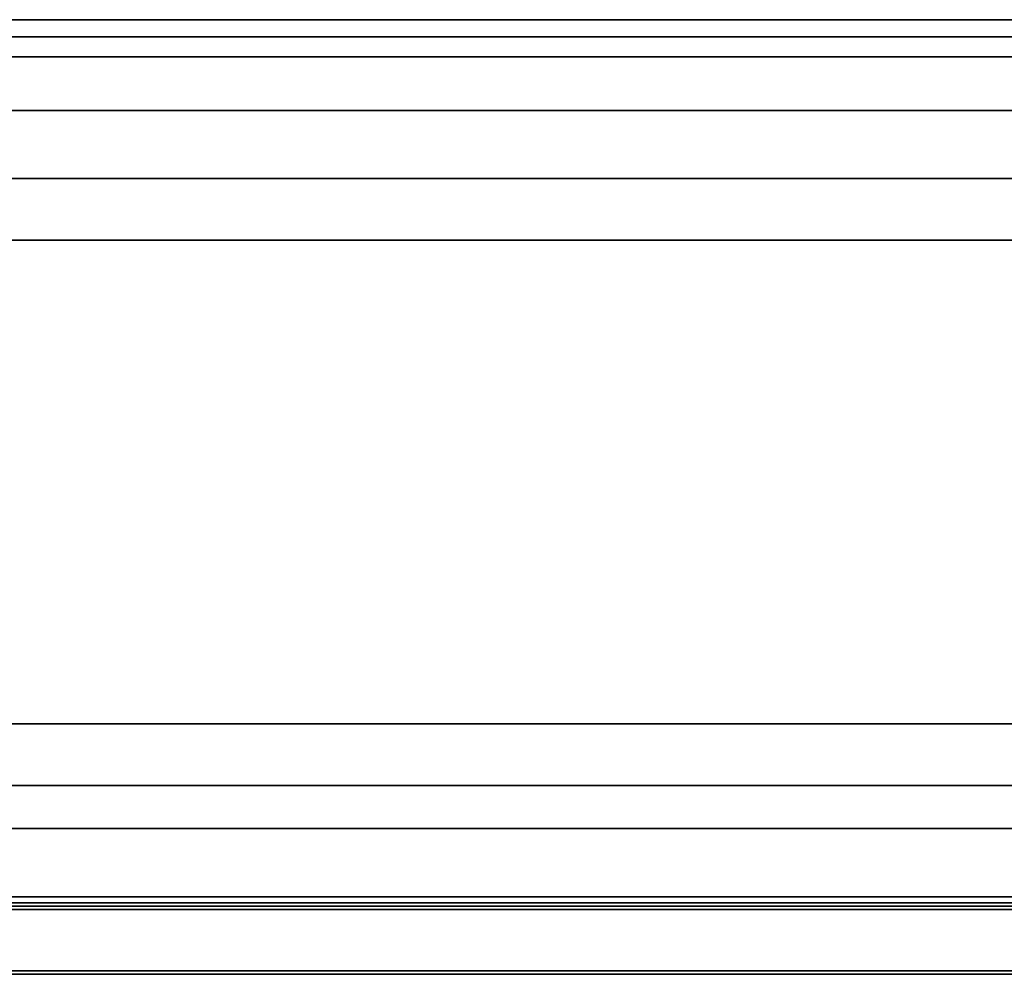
# Model space of a CAD drawing. Header units: millimetres. Extents: x 87 to 338, y 221 to 401.
# Tile 7 of 21: x 222 to 280, y 345 to 401. Entities that reach past the tile are written whole.
import ezdxf

# ---------------------------------------------------------------- set-up
doc = ezdxf.new("R2010")
doc.units = ezdxf.units.MM
doc.header["$LTSCALE"] = 2

msp = doc.modelspace()

# ---------------------------------------------------------------- linework, layer by layer
at = {"color": 7, "linetype": 'Continuous', "lineweight": 35}
for p, q in [((334.05, 400.842), (91.084, 400.842)), ((334.05, 399.842), (91.084, 399.842)), ((332.873, 398.66), (92.262, 398.66)), ((95.417, 395.505), (329.717, 395.505)), ((329.717, 391.51), (95.417, 391.51)), ((325.567, 387.885), (99.567, 387.885)), ((99.567, 359.485), (325.567, 359.485)), ((95.616, 355.86), (329.518, 355.86)), ((98.142, 353.334), (326.992, 353.334)), ((326.992, 349.339), (98.142, 349.339)), ((326.567, 348.98), (98.567, 348.98)), ((98.967, 348.78), (326.167, 348.78)), ((326.167, 348.58), (98.967, 348.58)), ((102.567, 344.98), (322.567, 344.98)), ((322.367, 344.78), (102.767, 344.78))]:
    msp.add_line(p, q, dxfattribs=at)

doc.saveas('drawing.dxf')
